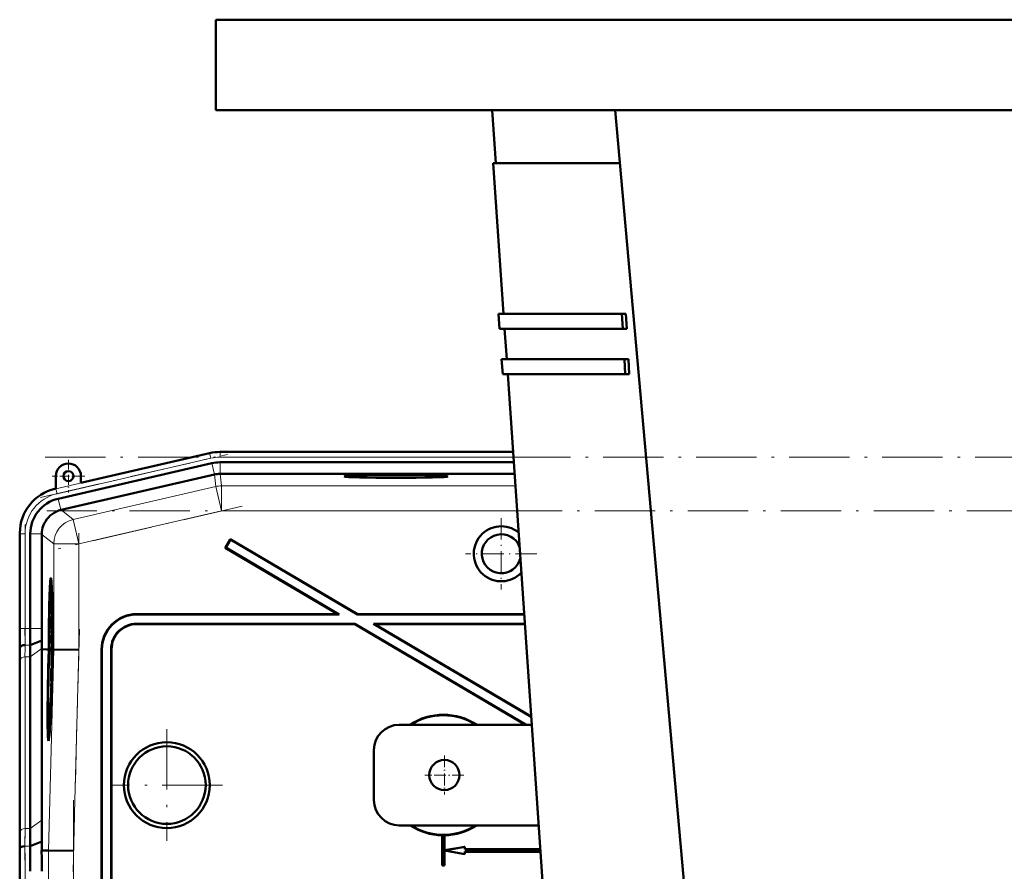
# Model space of a CAD drawing. Extents: x -2065 to 2446, y -2124 to 856.
# Tile 56 of 59: x 1622 to 1818, y 204 to 374. Entities that reach past the tile are written whole.
import ezdxf

# ---------------------------------------------------------------- set-up
doc = ezdxf.new("R2010")
doc.units = 0
doc.linetypes.add('DASHDOT', pattern=[18.5, 12, -3, 0.5, -3])

msp = doc.modelspace()

# ---------------------------------------------------------------- linework, layer by layer
at = {"color": 7, "lineweight": 50}
for p, q in [((1661.18, 373.66), (2011.18, 373.66)), ((1661.18, 355.66), (1661.18, 373.66)), ((1661.18, 355.66), (2011.18, 355.66)), ((1716.89, 345.16), (1716.17, 355.66)), ((1766.67, 63.66), (1740.67, 355.66)), ((1716.39, 345.16), (1741.61, 345.16)), ((1718.45, 315.16), (1716.39, 345.16)), ((1717.44, 315.16), (1741.98, 315.16)), ((1717.65, 312.16), (1717.44, 315.16)), ((1742.14, 312.16), (1741.98, 315.16)), ((1741.98, 315.16), (1742.77, 315.16)), ((1742.77, 315.16), (1742.94, 312.16)), ((1717.65, 312.16), (1742.14, 312.16)), ((1719.06, 306.16), (1718.65, 312.16)), ((1742.94, 312.16), (1742.14, 312.16)), ((1718.06, 306.16), (1742.47, 306.16)), ((1718.27, 303.16), (1718.06, 306.16)), ((1742.63, 303.16), (1742.47, 306.16)), ((1742.47, 306.16), (1743.26, 306.16)), ((1743.26, 306.16), (1743.43, 303.16)), ((1718.27, 303.16), (1742.63, 303.16)), ((1731.6, 123.16), (1719.27, 303.16)), ((1743.43, 303.16), (1742.63, 303.16)), ((1659.96, 287.48), (1634.39, 281.57)), ((1677.04, 287.71), (1662.04, 287.71)), ((1677.04, 287.71), (1720.33, 287.71)), ((1660.43, 285.47), (1629.85, 278.41)), ((1662.04, 285.65), (1720.47, 285.65)), ((1629.39, 282.92), (1629.39, 280.42)), ((1660.93, 283.22), (1630.46, 276.19)), ((1634.39, 281.57), (1634.39, 282.92)), ((1662.04, 283.35), (1662.06, 283.35)), ((1720.62, 283.35), (1662.06, 283.35)), ((1629.39, 280.42), (1629.19, 280.37)), ((1630.37, 276.17), (1630.46, 276.19)), ((1622.22, 271.61), (1622.22, 252.61)), ((1624.29, 271.41), (1624.29, 252.61)), ((1626.59, 271.32), (1626.59, 271.41)), ((1626.59, 271.32), (1626.59, 252.61)), ((1664.09, 270.39), (1663.08, 268.67)), ((1664.12, 270.3), (1663.17, 268.7)), ((1664.12, 270.3), (1664.09, 270.39)), ((1664.09, 270.39), (1689.41, 255.46)), ((1664.12, 270.3), (1689.39, 255.39)), ((1663.17, 268.7), (1663.08, 268.67)), ((1663.08, 268.67), (1685.47, 255.46)), ((1663.17, 268.7), (1685.73, 255.39)), ((1628.39, 260.9), (1628.58, 260.95)), ((1628.57, 255.02), (1628.55, 252.5)), ((1628.59, 255.02), (1628.57, 255.02)), ((1628.57, 253.13), (1628.59, 255.02)), ((1628.59, 255.02), (1628.64, 255.02)), ((1645.47, 255.46), (1685.47, 255.46)), ((1645.54, 255.39), (1685.73, 255.39)), ((1685.73, 255.39), (1685.47, 255.46)), ((1689.39, 255.39), (1689.41, 255.46)), ((1689.39, 255.39), (1722.54, 255.39)), ((1689.41, 255.46), (1722.53, 255.46)), ((1628.6, 253.44), (1628.65, 253.44)), ((1628.63, 253.04), (1628.62, 252.55)), ((1688.88, 253.53), (1645.4, 253.53)), ((1688.86, 253.46), (1645.47, 253.46)), ((1688.86, 253.46), (1688.88, 253.53)), ((1688.86, 253.46), (1722.78, 233.46)), ((1688.88, 253.53), (1722.91, 233.46)), ((1722.67, 253.53), (1692.54, 253.53)), ((1692.54, 253.53), (1723.93, 235.02)), ((1692.8, 253.46), (1692.54, 253.53)), ((1722.67, 253.46), (1692.8, 253.46)), ((1692.8, 253.46), (1723.93, 235.11)), ((1628.55, 252.5), (1628.68, 252.5)), ((1628.55, 250.85), (1628.59, 250.85)), ((1628.56, 250.13), (1628.55, 250.85)), ((1628.56, 252.55), (1628.62, 252.55)), ((1628.58, 252.11), (1628.69, 252.1)), ((1628.59, 250.89), (1628.58, 250.57)), ((1628.59, 250.69), (1628.62, 250.69)), ((1628.59, 250.62), (1628.59, 250.69)), ((1628.63, 250.83), (1628.6, 250.18)), ((1628.6, 249.68), (1628.64, 250.81)), ((1628.62, 252.55), (1628.68, 252.55)), ((1628.62, 251.91), (1628.69, 251.91)), ((1628.64, 250.81), (1628.7, 250.81)), ((1622.25, 248.46), (1622.28, 248.89)), ((1624.3, 249.29), (1626.6, 250.24)), ((1628.62, 249.4), (1628.51, 248.32)), ((1628.51, 247.91), (1628.62, 248.99)), ((1628.55, 249.64), (1628.56, 250.13)), ((1628.55, 249.64), (1628.71, 249.63)), ((1628.56, 250.13), (1628.6, 250.13)), ((1628.58, 250.57), (1628.59, 250.62)), ((1628.58, 250.57), (1628.62, 250.57)), ((1628.59, 250.62), (1628.62, 250.62)), ((1628.6, 250.18), (1628.6, 249.68)), ((1628.6, 249.68), (1628.71, 249.68)), ((1628.62, 249.4), (1628.71, 249.4)), ((1628.62, 248.99), (1628.62, 249.4)), ((1628.62, 248.99), (1628.72, 248.99)), ((1624.29, 246.95), (1624.29, 212.81)), ((1626.63, 248.46), (1626.63, 248.61)), ((1626.63, 214.47), (1626.63, 248.46)), ((1627.59, 248.45), (1626.63, 248.46)), ((1627.97, 248.45), (1627.59, 248.45)), ((1627.81, 248.43), (1627.81, 248.45)), ((1627.97, 248.44), (1627.81, 248.45)), ((1627.97, 248.43), (1627.81, 248.43)), ((1627.91, 246.48), (1627.97, 248.43)), ((1628.01, 248.43), (1627.96, 246.48)), ((1628, 246.48), (1628.06, 248.43)), ((1628.01, 248.45), (1628.01, 248.44)), ((1628.01, 248.45), (1628.06, 248.45)), ((1628.06, 248.44), (1628.01, 248.44)), ((1628.06, 248.43), (1628.01, 248.43)), ((1628.51, 248.32), (1628.51, 247.91)), ((1628.51, 247.91), (1628.71, 247.91)), ((1628.54, 247.66), (1628.7, 247.66)), ((1628.59, 247.46), (1628.58, 246.04)), ((1628.61, 247.46), (1628.59, 247.46)), ((1628.59, 245.63), (1628.61, 247.46)), ((1628.61, 247.46), (1628.7, 247.46)), ((1628.72, 248.43), (1628.67, 246.47)), ((1628.76, 248.45), (1628.72, 248.45)), ((1628.76, 248.43), (1628.72, 248.43)), ((1628.76, 248.43), (1628.72, 248.43)), ((1628.73, 246.98), (1628.76, 248.43)), ((1628.73, 246.98), (1628.77, 246.98)), ((1628.77, 246.98), (1628.73, 246.98)), ((1628.81, 248.43), (1628.77, 246.98)), ((1628.81, 248.45), (1628.89, 248.45)), ((1628.87, 248.43), (1628.81, 248.43)), ((1628.87, 248.43), (1628.81, 248.43)), ((1628.89, 248.45), (1628.89, 248.43)), ((1628.96, 248.43), (1628.89, 248.43)), ((1633.96, 248.36), (1628.96, 248.43)), ((1638.47, 248.47), (1638.47, 159.46)), ((1638.54, 248.4), (1638.54, 159.39)), ((1640.4, 159.39), (1640.4, 248.54)), ((1640.47, 159.46), (1640.47, 248.47)), ((1622.22, 245.53), (1622.22, 211.39)), ((1622.22, 245.53), (1622.22, 211.39)), ((1628.51, 246.39), (1628.55, 246.39)), ((1628.52, 245.68), (1628.51, 246.39)), ((1628.51, 245.19), (1628.52, 245.68)), ((1628.51, 245.19), (1628.64, 245.19)), ((1628.52, 245.68), (1628.54, 245.68)), ((1628.54, 245.73), (1628.54, 245.24)), ((1628.54, 245.24), (1628.59, 245.63)), ((1628.54, 245.24), (1628.64, 245.24)), ((1628.58, 246.04), (1628.55, 245.84)), ((1628.57, 246.53), (1628.59, 246.53)), ((1628.59, 245.63), (1628.65, 245.63)), ((1628.75, 245.96), (1628.7, 245.96)), ((1628.7, 245.96), (1628.75, 245.96)), ((1628.48, 244.65), (1628.46, 242.13)), ((1628.5, 244.65), (1628.48, 244.65)), ((1628.48, 242.76), (1628.5, 244.65)), ((1628.5, 244.65), (1628.62, 244.65)), ((1628.51, 243.07), (1628.56, 243.07)), ((1628.55, 244.6), (1628.62, 244.6)), ((1628.57, 242.95), (1628.57, 243.41)), ((1628.46, 241.59), (1628.45, 241.04)), ((1628.45, 241.04), (1628.5, 241.04)), ((1628.46, 242.13), (1628.54, 242.13)), ((1628.52, 241.59), (1628.46, 241.59)), ((1628.47, 242.18), (1628.54, 242.18)), ((1628.54, 242.67), (1628.53, 242.18)), ((1628.47, 240.31), (1628.44, 240.01)), ((1628.44, 240.01), (1628.44, 239.56)), ((1724.04, 233.46), (1697.67, 233.46)), ((1627.96, 232.1), (1628.15, 232.05)), ((1692.67, 218.46), (1692.67, 228.46)), ((1697.67, 213.46), (1725.41, 213.46)), ((1624.26, 209.29), (1626.6, 210.26)), ((1626.57, 208.46), (1626.6, 210.26)), ((1706.24, 211.48), (1706.22, 211.47)), ((1706.22, 211.47), (1706.22, 205.46)), ((1706.24, 211.48), (1706.24, 205.48)), ((1706.72, 211.47), (1706.71, 211.48)), ((1706.71, 208.48), (1706.71, 211.48)), ((1706.72, 208.5), (1706.72, 211.47)), ((1622.2, 208.46), (1622.23, 208.89)), ((1626.57, 208.46), (1627.92, 208.44)), ((1632.91, 208.38), (1627.92, 208.44)), ((1710.71, 209.19), (1706.71, 208.48)), ((1706.71, 208.48), (1706.72, 208.5)), ((1706.71, 205.48), (1706.71, 208.45)), ((1706.72, 208.43), (1706.71, 208.45)), ((1706.71, 208.45), (1710.71, 207.74)), ((1710.72, 209.21), (1706.72, 208.5)), ((1706.72, 205.46), (1706.72, 208.43)), ((1706.72, 208.43), (1710.72, 207.71)), ((1710.71, 209.19), (1710.72, 209.21)), ((1710.71, 208.7), (1710.71, 209.19)), ((1710.71, 208.7), (1710.72, 208.71)), ((1710.71, 208.7), (1725.74, 208.7)), ((1725.77, 208.23), (1710.71, 208.23)), ((1710.72, 208.21), (1710.71, 208.23)), ((1710.71, 207.74), (1710.71, 208.23)), ((1710.71, 207.74), (1710.72, 207.71)), ((1710.72, 208.71), (1710.72, 209.21)), ((1710.72, 208.71), (1725.74, 208.71)), ((1725.77, 208.21), (1710.72, 208.21)), ((1710.72, 207.71), (1710.72, 208.21)), ((1622.22, 204.32), (1622.22, 112.61)), ((1706.24, 205.48), (1706.22, 205.46)), ((1706.72, 205.46), (1706.22, 205.46)), ((1706.71, 205.48), (1706.24, 205.48)), ((1706.71, 205.48), (1706.72, 205.46))]:
    msp.add_line(p, q, dxfattribs=at)
at = {"color": 7, "linetype": 'DASHDOT', "lineweight": 18}
for p, q in [((1626.31, 278.64), (1663.51, 287.23)), ((1627.24, 286.68), (2044.91, 286.68)), ((1666.44, 276.92), (1629.84, 268.47)), ((2044.57, 275.97), (1627.58, 275.97)), ((1623.26, 250.72), (1623.26, 273.29)), ((1633.96, 271.53), (1633.96, 246.26)), ((1634.07, 252.45), (1632.81, 204.23)), ((1651.47, 232.56), (1651.47, 210.37)), ((1662.57, 221.46), (1640.38, 221.46)), ((1632.91, 218.44), (1632.91, 98.49)), ((1623.26, 103.43), (1623.26, 213.49))]:
    msp.add_line(p, q, dxfattribs=at)
at = {"color": 7, "lineweight": 18}
for p, q in [((1629.4, 280.38), (1659.97, 287.44)), ((1660.19, 286.47), (1629.62, 279.41)), ((1659.97, 287.44), (1659.96, 287.48)), ((1660.19, 286.47), (1659.97, 287.44)), ((1662.04, 287.68), (1662.04, 287.71)), ((1662.04, 286.68), (1662.04, 287.68)), ((1662.04, 287.68), (1720.33, 287.68)), ((1662.04, 286.68), (1720.4, 286.68)), ((1660.94, 283.23), (1660.43, 285.47)), ((1662.04, 283.35), (1662.04, 285.65)), ((1660.93, 283.22), (1661.2, 280.84)), ((1662.33, 280.97), (1662.06, 283.35)), ((1629.39, 280.42), (1629.4, 280.38)), ((1629.62, 279.41), (1629.4, 280.38)), ((1661.2, 280.84), (1632.84, 274.3)), ((1661.2, 280.84), (1662.33, 275.97)), ((1720.79, 280.97), (1662.33, 280.97)), ((1662.33, 280.97), (1662.33, 275.97)), ((1630.37, 276.17), (1629.85, 278.41)), ((1632.84, 274.3), (1630.46, 276.19)), ((1632.84, 274.3), (1633.96, 269.43)), ((1633.96, 269.43), (1662.33, 275.97)), ((1721.13, 275.97), (1662.33, 275.97)), ((1622.26, 271.41), (1622.22, 271.41)), ((1622.26, 252.61), (1622.26, 271.41)), ((1623.26, 271.41), (1622.26, 271.41)), ((1623.26, 271.41), (1623.26, 252.61)), ((1626.59, 271.41), (1624.29, 271.41)), ((1626.59, 271.32), (1628.96, 269.43)), ((1628.96, 269.43), (1633.96, 269.43)), ((1628.96, 269.43), (1628.96, 248.43)), ((1633.96, 248.36), (1633.96, 269.43)), ((1645.47, 255.46), (1645.54, 255.39)), ((1645.47, 253.46), (1645.4, 253.53)), ((1622.26, 252.61), (1622.22, 252.61)), ((1623.26, 252.61), (1622.26, 252.61)), ((1623.26, 252.61), (1624.29, 252.61)), ((1624.29, 252.61), (1626.59, 252.61)), ((1623.28, 249.29), (1624.3, 249.29)), ((1622.25, 248.46), (1622.2, 248.46)), ((1623.26, 246.95), (1623.26, 212.81)), ((1623.26, 246.95), (1624.29, 246.95)), ((1624.29, 246.95), (1626.63, 248.61)), ((1628.96, 248.43), (1627.92, 208.44)), ((1632.91, 208.38), (1633.96, 248.36)), ((1638.47, 248.47), (1638.54, 248.4)), ((1640.4, 248.54), (1640.47, 248.47)), ((1622.26, 212.12), (1622.26, 246.27)), ((1624.29, 212.81), (1626.63, 214.47)), ((1623.26, 212.81), (1624.29, 212.81)), ((1623.23, 209.29), (1624.26, 209.29)), ((1627.92, 208.44), (1627.92, 108.48)), ((1632.91, 108.55), (1632.91, 208.38))]:
    msp.add_line(p, q, dxfattribs=at)
at = {"color": 7, "linetype": 'DASHDOT', "lineweight": 18, "ltscale": 0.1625}
for p, q in [((1631.89, 286.17), (1631.89, 279.67)), ((1635.14, 282.92), (1628.64, 282.92))]:
    msp.add_line(p, q, dxfattribs=at)
at = {"color": 7, "linetype": 'DASHDOT', "lineweight": 18, "ltscale": 0.355368}
msp.add_line((1717.99, 274.57), (1717.99, 260.36), dxfattribs=at)
at = {"color": 7, "linetype": 'DASHDOT', "lineweight": 18, "ltscale": 0.355365}
msp.add_line((1725.09, 267.46), (1710.88, 267.46), dxfattribs=at)
at = {"color": 7, "linetype": 'DASHDOT', "lineweight": 18, "ltscale": 0.195001}
for p, q in [((1706.67, 227.36), (1706.67, 219.56)), ((1710.57, 223.46), (1702.77, 223.46))]:
    msp.add_line(p, q, dxfattribs=at)
at = {"color": 7, "lineweight": 50}
for points in [[(1628.64, 254.95), (1628.61, 254.42), (1628.59, 253.9)], [(1628.6, 253.44), (1628.63, 254.4), (1628.64, 254.46), (1628.64, 254.48)], [(1628.62, 252.55), (1628.65, 253.06), (1628.66, 253.78)], [(1628.65, 253.77), (1628.64, 253.11), (1628.63, 253.06), (1628.63, 253.04)], [(1628.64, 254.48), (1628.65, 254.36), (1628.65, 253.77)], [(1628.58, 252.11), (1628.57, 252.06), (1628.56, 251.9), (1628.54, 250.83)], [(1628.54, 250.83), (1628.54, 249.78), (1628.55, 249.64)], [(1628.55, 250.85), (1628.56, 251.54), (1628.57, 251.59), (1628.57, 251.61)], [(1628.57, 251.61), (1628.58, 251.59), (1628.59, 251.36), (1628.59, 250.89)], [(1628.6, 251.38), (1628.59, 252), (1628.58, 252.08), (1628.58, 252.11)], [(1628.59, 250.69), (1628.61, 251.34), (1628.62, 251.41)], [(1628.62, 251.91), (1628.6, 251.56), (1628.6, 251.38)], [(1628.64, 250.81), (1628.63, 251.79), (1628.62, 251.91)], [(1628.62, 251.41), (1628.62, 251.4), (1628.63, 250.97), (1628.63, 250.83)], [(1628.51, 246.39), (1628.52, 247.06), (1628.54, 247.17)], [(1628.54, 247.66), (1628.53, 247.55), (1628.52, 247.37)], [(1628.57, 246.53), (1628.56, 247.57), (1628.55, 247.64), (1628.54, 247.66)], [(1628.54, 247.17), (1628.55, 247.06), (1628.55, 246.39)], [(1628.5, 246.39), (1628.5, 245.33), (1628.51, 245.19)], [(1628.55, 244.6), (1628.54, 244.42), (1628.5, 243.53)], [(1628.51, 243.07), (1628.54, 244.03), (1628.55, 244.08), (1628.55, 244.1)], [(1628.56, 243.4), (1628.55, 242.73), (1628.54, 242.69), (1628.54, 242.67)], [(1628.57, 243.41), (1628.57, 244.38), (1628.56, 244.55), (1628.55, 244.6)], [(1628.55, 244.1), (1628.56, 243.98), (1628.56, 243.4)]]:
    msp.add_lwpolyline(points, dxfattribs=at)
for centre, radius in [((1631.89, 282.92), 1), ((1651.47, 221.46), 8.54), ((1651.47, 221.46), 7.72), ((1706.67, 223.46), 3)]:
    msp.add_circle(centre, radius, dxfattribs=at)
for centre, radius, start, end in [((1662.04, 278.46), 9.25, 90.0004, 102.9992), ((1662.04, 278.46), 9.25, 90.0004, 102.9993), ((1631.89, 282.92), 2.5, 0, 180), ((1662.04, 278.46), 7.19, 90.0004, 102.9993), ((1631.22, 271.61), 8.99, 102.9916, 180.0084), ((1631.47, 271.41), 7.18, 102.9916, 180.0083), ((1631.59, 271.32), 5, 104.049, 114.5678), ((1631.58, 271.31), 5, 160.173, 178.9467), ((1717.99, 267.46), 5.47, 51.0676, 316.7689), ((1717.99, 267.46), 3.88, 20.2923, 347.5442), ((1645.47, 248.47), 6.99, 89.9842, 180.0158), ((1645.54, 248.4), 6.99, 89.9842, 180.0158), ((1606.66, 253.85), 21.94, 356.5981, 358.9187), ((1570.34, 255.41), 58.27, 357.7578, 358.5115), ((1645.4, 248.54), 5, 89.9843, 180.0157), ((1645.47, 248.47), 5, 89.9843, 180.0157), ((1274.64, 252.52), 347.59, 359.3315, 0.0143), ((1979.55, 252.52), 357.33, 179.9869, 180.6511), ((1908.69, 252.54), 284.4, 179.9866, 180.6543), ((1826.95, 252.55), 200.36, 179.9856, 180.6608), ((1628.43, 252.55), 0.129, 339.7839, 3.1342), ((1793.58, 246.75), 169.29, 179.1397, 179.9326), ((1742.43, 251.61), 115.84, 180.6772, 181.4875), ((1415, 245.29), 207.22, 0.0687, 0.8785), ((1834.87, 245.28), 212.65, 179.1437, 179.9328), ((1659.07, 246.25), 30.57, 177.907, 179.7397), ((1610.6, 246.45), 17.96, 357.714, 359.8172), ((1595.2, 246.8), 33.37, 358.353, 359.5324), ((1606.56, 243.48), 21.94, 356.5981, 358.9187), ((1570.25, 245.04), 58.27, 357.7578, 358.5115), ((1628.34, 242.17), 0.129, 339.7839, 3.1342), ((1628.12, 242.27), 0.422, 347.665, 356.3447), ((1706.47, 223.46), 12, 56.4427, 123.5573), ((1706.47, 223.46), 11.9, 57.2111, 122.7889), ((1697.67, 228.46), 5, 90, 180), ((1628.01, 232.16), 0.0799, 184.9657, 228.6663), ((1697.67, 218.46), 5, 180, 270), ((1325.33, 214.82), 301.3, 359.133, 359.9322), ((1373.77, 213.11), 250.51, 359.1277, 359.9315), ((1706.47, 223.46), 12, 236.4427, 268.8063), ((1706.47, 223.46), 11.9, 237.2111, 302.7889), ((1706.47, 223.46), 12, 271.1938, 303.5573), ((1414.86, 211.64), 207.36, 359.1212, 359.9305), ((1706.47, 223.46), 11.99, 268.8884, 271.1116), ((1275.14, 204.41), 347.08, 359.9853, 0.6691), ((1204.22, 204.43), 420.07, 359.9858, 0.6638), ((1100.66, 204.36), 525.92, 359.9957, 0.4468)]:
    msp.add_arc(centre, radius, start, end, dxfattribs=at)
at = {"color": 7, "lineweight": 18}
for centre, radius, start, end in [((1662.04, 278.46), 9.21, 90.0004, 102.9992), ((1662.04, 278.46), 8.21, 90.0004, 102.9993), ((1631.47, 271.41), 9.21, 102.9945, 180.0054), ((1662.33, 275.97), 5, 90, 103), ((1631.47, 271.41), 8.21, 102.9937, 180.0062), ((1943.09, 252.53), 320.83, 179.987, 180.6502), ((1908.88, 252.54), 285.63, 179.9869, 180.6516), ((1813.17, 246.04), 190.91, 179.1449, 179.9328), ((1793.24, 246.75), 169.99, 179.143, 179.9328), ((1393.16, 212.4), 229.1, 359.1224, 359.9306), ((1373.34, 213.11), 249.92, 359.1254, 359.9311), ((1238.65, 204.42), 383.61, 359.9854, 0.6681), ((1204.46, 204.43), 418.8, 359.9856, 0.6657)]:
    msp.add_arc(centre, radius, start, end, dxfattribs=at)
at = {"color": 7, "lineweight": 50}
for centre, major_axis, ratio, start_param, end_param in [((1662.06, 278.35), (4.97, 0.57), 0.999653, 1.459955, 1.684204), ((1697.06, 282.83), (10.3, 0), 0.026177, 6.280893, 9.427071), ((1697.06, 282.83), (10.3, 0), 0.026177, 3.143885, 4.712389), ((1697.06, 282.83), (10.3, 0), 0.026177, 4.712389, 6.280893), ((1631.58, 271.32), (-3.11, -3.91), 0.999441, 4.242071, 5.038518), ((1628.39, 246.49), (0, 16.16), 0.026176, 6.280689, 7.732162), ((1628.39, 246.49), (0, 16.16), 0.026176, 4.834209, 6.280689), ((1628.39, 246.44), (0, -14.46), 0.026176, 3.147415, 4.572965), ((1628.39, 246.44), (0, -14.46), 0.026176, 1.710221, 3.147415), ((1628.39, 246.48), (0, 12.78), 0.026176, 6.280849, 7.699465), ((1628.39, 246.48), (0, 12.78), 0.026176, 4.866869, 6.280849), ((1628.85, 246.47), (0.09, 10.11), 0.026177, 0.957953, 0.980266), ((1623.28, 248.88), (1, 0), 0.414156, 1.573635, 3.109527), ((1628.85, 246.47), (0.09, 10.11), 0.026177, 1.252956, 1.277212), ((1628.37, 246.47), (-0.14, -16.16), 0.026177, 4.590041, 4.591123), ((1628.37, 246.47), (0.13, 14.45), 0.026177, 1.434302, 1.435128), ((1628.37, 246.47), (-0.11, -12.78), 0.026177, 4.557384, 4.557868), ((1628.37, 246.47), (0.11, 12.78), 0.026177, 1.416276, 1.417167), ((1628.85, 246.47), (0.09, 10.11), 0.026177, 1.428804, 1.45344), ((1628.37, 246.47), (-0.11, -12.78), 0.026177, 1.724883, 1.726259), ((1628.37, 246.47), (0.13, 14.45), 0.026177, 4.848514, 4.849727), ((1628.37, 246.47), (-0.14, -16.16), 0.026177, 1.692519, 1.693602), ((1628.34, 246.45), (-0.42, -16.16), 0.026173, 4.711319, 6.286309), ((1628.34, 246.54), (0.38, 14.44), 0.026173, 1.576165, 3.056709), ((1628.34, 246.45), (-0.33, -12.78), 0.026173, 4.711319, 6.283871), ((1628.34, 246.45), (-0.42, -16.16), 0.026173, 0.003123, 1.541551), ((1628.34, 246.54), (0.38, 14.44), 0.026173, 3.134882, 4.673197), ((1628.34, 246.45), (-0.33, -12.78), 0.026173, 0.002779, 1.572781), ((1628.85, 246.47), (0.09, 10.11), 0.026177, 1.698341, 1.75274), ((1623.23, 208.88), (1, 0), 0.414255, 1.573643, 3.109526)]:
    msp.add_ellipse(centre, major_axis=major_axis, ratio=ratio, start_param=start_param, end_param=end_param, dxfattribs=at)
at = {"color": 7, "lineweight": 18}
for centre, major_axis, ratio, start_param, end_param in [((1633.96, 269.43), (3.11, 3.91), 0.999441, 0.899117, 2.242476), ((1623.26, 246.24), (1, 0), 0.707107, 1.570796, 3.106686), ((1623.26, 212.1), (1, 0), 0.707107, 1.570796, 3.106686)]:
    msp.add_ellipse(centre, major_axis=major_axis, ratio=ratio, start_param=start_param, end_param=end_param, dxfattribs=at)

doc.saveas('drawing.dxf')
